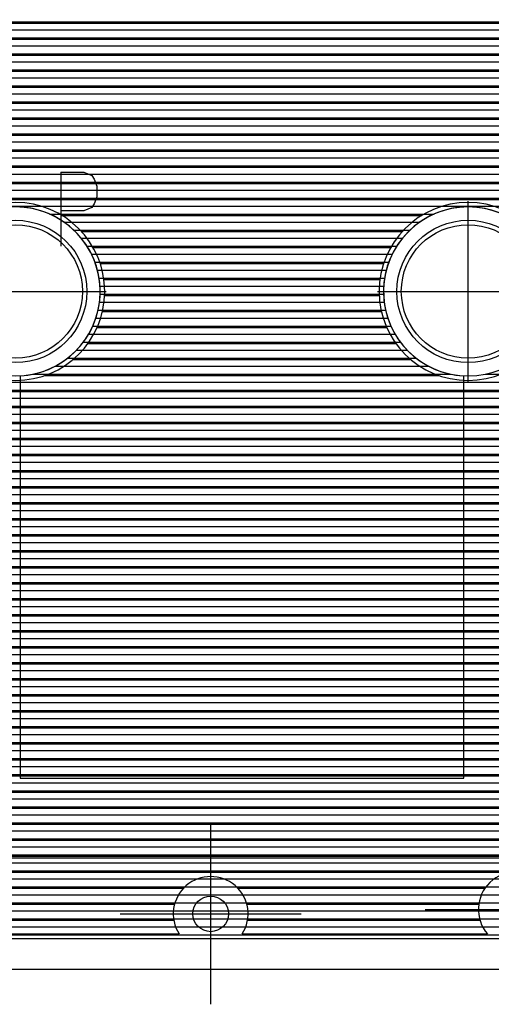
# Model space of a CAD drawing. Extents: x 25 to 291, y 23 to 136.
# Tile 6 of 147: x 38.71 to 44, y 25.01 to 36.07. Entities that reach past the tile are written whole.
import ezdxf

# ---------------------------------------------------------------- set-up
doc = ezdxf.new("R2010")
doc.units = 0
doc.layers.get('0').update_dxf_attribs({"linetype": 'CONTINUOUS'})
for name, color, linetype in [('copper_layer_2', 1, 'CONTINUOUS'), ('copper_layer_3', 3, 'CONTINUOUS'), ('copper_layer_bottom', 4, 'CONTINUOUS'), ('copper_layer_top', 5, 'CONTINUOUS'), ('drill_drawing', 6, 'CONTINUOUS'), ('silkscreen_top', 1, 'CONTINUOUS'), ('solder_mask_bottom', 1, 'CONTINUOUS'), ('solder_mask_top', 1, 'CONTINUOUS')]:
    doc.layers.add(name, color=color, linetype=linetype)

# ---------------------------------------------------------------- blocks, each defined once
blk = doc.blocks.new('D20')
blk.add_circle((0, 0), 0.2)
blk = doc.blocks.new('D28')
blk.add_circle((0, 0), 0.75)
blk = doc.blocks.new('D78')
blk.add_circle((0, 0), 0.8)

msp = doc.modelspace()

# ---------------------------------------------------------------- linework, layer by layer
at = {"layer": 'copper_layer_2', "color": 1}
for points in [[(31.725171, 125.050292), (25.750064, 125.050292), (25.750064, 25.750064), (86.050292, 25.750064)], [(33.750064, 36.049784), (50.467615, 36.049784)], [(33.750064, 35.959614), (50.576581, 35.959614)], [(33.750064, 35.869698), (67.200152, 35.869698)], [(33.750064, 35.779782), (67.200152, 35.779782)], [(33.750064, 35.689611), (67.200152, 35.689611)], [(33.750064, 35.599695), (67.200152, 35.599695)], [(33.750064, 35.509779), (47.150114, 35.509779)], [(33.750064, 35.419863), (47.029718, 35.419863)], [(33.750064, 35.329693), (46.967742, 35.329693)], [(33.750064, 35.239776), (46.93523, 35.239776)], [(33.750064, 35.14986), (46.92507, 35.14986)], [(33.750064, 35.05969), (46.935484, 35.05969)], [(33.750064, 34.969774), (46.967996, 34.969774)], [(33.750064, 34.879858), (47.030226, 34.879858)], [(33.750064, 34.789688), (47.151384, 34.789688)], [(33.750064, 34.699771), (67.200152, 34.699771)], [(33.750064, 34.609855), (67.207264, 34.609855)], [(33.750064, 34.519685), (67.243586, 34.519685)], [(33.750064, 34.429769), (67.327407, 34.429769)], [(33.750064, 34.339853), (86.050292, 34.339853)], [(33.750064, 34.249682), (86.050292, 34.249682)], [(33.750064, 34.159766), (86.050292, 34.159766)], [(33.750064, 34.06985), (86.050292, 34.06985)], [(33.750064, 33.97968), (86.050292, 33.97968)], [(39.042418, 33.889764), (43.357633, 33.889764)], [(39.202946, 33.799848), (43.197358, 33.799848)], [(39.313437, 33.709677), (43.086614, 33.709677)], [(39.397003, 33.619761), (43.003302, 33.619761)], [(39.461773, 33.529845), (42.938278, 33.529845)], [(39.512319, 33.439675), (42.887732, 33.439675)], [(39.550927, 33.349759), (42.849124, 33.349759)], [(39.579375, 33.259843), (42.82093, 33.259843)], [(39.598171, 33.169672), (42.80188, 33.169672)], [(39.608331, 33.079756), (42.791974, 33.079756)], [(39.609601, 32.98984), (42.79045, 32.98984)], [(39.602489, 32.89967), (42.797816, 32.89967)], [(39.586487, 32.809754), (42.813564, 32.809754)], [(39.561341, 32.719837), (42.83871, 32.719837)], [(39.479807, 32.539751), (42.920498, 32.539751)], [(39.526289, 32.629667), (42.874016, 32.629667)], [(39.419863, 32.449835), (42.980442, 32.449835)], [(39.343155, 32.359665), (43.05715, 32.359665)], [(39.242824, 32.269749), (43.15748, 32.269749)], [(38.852426, 32.089662), (43.547879, 32.089662)], [(39.103124, 32.179832), (43.296927, 32.179832)], [(43.932436, 32.089662), (54.460503, 32.089662)], [(33.750064, 31.999746), (54.260351, 31.999746)], [(33.750064, 31.90983), (54.119888, 31.90983)], [(33.750064, 31.81966), (54.009906, 31.81966)], [(33.750064, 31.729743), (53.920498, 31.729743)], [(33.750064, 31.639827), (53.846076, 31.639827)], [(33.750064, 31.549657), (53.783846, 31.549657)], [(33.750064, 31.459741), (53.732029, 31.459741)], [(33.750064, 31.369825), (53.688849, 31.369825)], [(33.750064, 31.279655), (53.653797, 31.279655)], [(33.750064, 31.189738), (53.625857, 31.189738)], [(33.750064, 31.099822), (53.604775, 31.099822)], [(33.750064, 31.009652), (53.590297, 31.009652)], [(33.750064, 30.919736), (48.737617, 30.919736)], [(33.750064, 30.82982), (48.572009, 30.82982)], [(33.750064, 30.739649), (48.457201, 30.739649)], [(33.750064, 30.649733), (48.369825, 30.649733)], [(33.750064, 30.559817), (48.301499, 30.559817)], [(33.750064, 30.469647), (48.247396, 30.469647)], [(33.750064, 30.379731), (48.204978, 30.379731)], [(33.750064, 30.289815), (48.172974, 30.289815)], [(33.750064, 30.199644), (48.150114, 30.199644)], [(33.750064, 30.109728), (48.136144, 30.109728)], [(33.750064, 30.019812), (48.130302, 30.019812)], [(33.750064, 29.929642), (48.132588, 29.929642)], [(33.750064, 29.839726), (48.143002, 29.839726)], [(33.750064, 29.749809), (48.161798, 29.749809)], [(33.750064, 29.659639), (48.189738, 29.659639)], [(33.750064, 29.569723), (48.22733, 29.569723)], [(33.750064, 29.479807), (48.276099, 29.479807)], [(33.750064, 29.389637), (48.337821, 29.389637)], [(33.750064, 29.299721), (48.416307, 29.299721)], [(33.750064, 29.209804), (48.517399, 29.209804)], [(33.750064, 29.119634), (48.655575, 29.119634)], [(33.750064, 29.029718), (48.887986, 29.029718)], [(33.750064, 28.939802), (55.277877, 28.939802)], [(33.750064, 28.849632), (55.224028, 28.849632)], [(33.750064, 28.759716), (53.774956, 28.759716)], [(33.750064, 28.669799), (53.654559, 28.669799)], [(33.750064, 28.579629), (53.592837, 28.579629)], [(33.750064, 28.489713), (53.560325, 28.489713)], [(33.750064, 28.399797), (53.550165, 28.399797)], [(33.750064, 28.309627), (53.560325, 28.309627)], [(33.750064, 28.21971), (53.593091, 28.21971)], [(33.750064, 28.129794), (53.655321, 28.129794)], [(33.750064, 28.039624), (53.77648, 28.039624)], [(33.750064, 27.949708), (55.18161, 27.949708)], [(33.750064, 27.859792), (55.224282, 27.859792)], [(33.750064, 27.769622), (55.278385, 27.769622)], [(33.750064, 27.679705), (55.346203, 27.679705)], [(33.750064, 27.589789), (55.431293, 27.589789)], [(33.750064, 27.499619), (55.541021, 27.499619)], [(25.750064, 27.409703), (55.693167, 27.409703)], [(25.750064, 27.319787), (55.975108, 27.319787)], [(25.750064, 27.229616), (86.050292, 27.229616)], [(25.750064, 27.1397), (86.050292, 27.1397)], [(25.750064, 27.049784), (86.050292, 27.049784)], [(25.750064, 26.959614), (86.050292, 26.959614)], [(25.750064, 26.869698), (86.050292, 26.869698)], [(25.750064, 26.779782), (86.050292, 26.779782)], [(25.750064, 26.689611), (86.050292, 26.689611)], [(25.750064, 26.599695), (86.050292, 26.599695)], [(25.750064, 26.509779), (86.050292, 26.509779)], [(25.750064, 26.419609), (86.050292, 26.419609)], [(25.750064, 26.329693), (86.050292, 26.329693)], [(25.750064, 26.239776), (86.050292, 26.239776)], [(25.750064, 26.149606), (86.050292, 26.149606)], [(25.750064, 26.05969), (86.050292, 26.05969)], [(25.750064, 25.969774), (86.050292, 25.969774)], [(25.750064, 25.879604), (86.050292, 25.879604)], [(25.750064, 25.789688), (86.050292, 25.789688)]]:
    msp.add_lwpolyline(points, dxfattribs=at)
for points in [[(39.610109, 33.020066), (39.610109, 33.020066), (39.610109, 33.020066, 1), (37.710185, 33.020066), (37.710185, 33.020066), (37.710185, 33.020066, 1), (39.610109, 33.020066), (39.610109, 33.020066)], [(39.610109, 33.020066), (39.610109, 33.020066), (39.610109, 33.020066, 1), (37.710185, 33.020066), (37.710185, 33.020066), (37.710185, 33.020066, 1), (39.610109, 33.020066), (39.610109, 33.020066)], [(44.690119, 33.020066), (44.690119, 33.020066), (44.690119, 33.020066, 1), (42.790196, 33.020066), (42.790196, 33.020066), (42.790196, 33.020066, 1), (44.690119, 33.020066), (44.690119, 33.020066)], [(44.690119, 33.020066), (44.690119, 33.020066), (44.690119, 33.020066, 1), (42.790196, 33.020066), (42.790196, 33.020066), (42.790196, 33.020066, 1), (44.690119, 33.020066), (44.690119, 33.020066)]]:
    msp.add_lwpolyline(points, format="xyb", dxfattribs=at)
at = {"layer": 'copper_layer_3', "color": 3}
for points in [[(33.800102, 36.034798), (49.691389, 36.034798)], [(33.800102, 35.854712), (46.100076, 35.854712)], [(33.800102, 35.674625), (45.943104, 35.674625)], [(33.800102, 35.494793), (45.905004, 35.494793)], [(33.800102, 35.314707), (45.948184, 35.314707)], [(33.800102, 35.13462), (46.117856, 35.13462)], [(33.800102, 34.954788), (46.919736, 34.954788)], [(33.800102, 34.774702), (47.076962, 34.774702)], [(33.800102, 34.594615), (51.742189, 34.594615)], [(33.800102, 34.414783), (51.681991, 34.414783)], [(35.383795, 34.234696), (51.704343, 34.234696)], [(35.481839, 34.05461), (51.82855, 34.05461)], [(39.179324, 33.874778), (43.22098, 33.874778)], [(39.398273, 33.694691), (43.002032, 33.694691)], [(39.529083, 33.514859), (42.870968, 33.514859)], [(39.609347, 33.334773), (42.790958, 33.334773)], [(39.651003, 33.154686), (42.749301, 33.154686)], [(39.659131, 32.974854), (42.741173, 32.974854)], [(39.634493, 32.794768), (42.765812, 32.794768)], [(39.574295, 32.614681), (42.82601, 32.614681)], [(39.470917, 32.434849), (42.929388, 32.434849)], [(39.303785, 32.254763), (43.09652, 32.254763)], [(38.986284, 32.074676), (43.414021, 32.074676)], [(33.800102, 31.894844), (46.627635, 31.894844)], [(33.800102, 31.714757), (46.503937, 31.714757)], [(33.800102, 31.534671), (46.482093, 31.534671)], [(33.800102, 31.354839), (46.542545, 31.354839)], [(33.800102, 31.174752), (46.773178, 31.174752)], [(33.800102, 30.994666), (48.794006, 30.994666)], [(33.800102, 30.814834), (48.467615, 30.814834)], [(35.433833, 30.634747), (48.293625, 30.634747)], [(35.531877, 30.454661), (48.183642, 30.454661)], [(35.538227, 30.274829), (48.116586, 30.274829)], [(35.458471, 30.094742), (48.084328, 30.094742)], [(33.800102, 29.914656), (45.928118, 29.914656)], [(33.800102, 29.734823), (45.78664, 29.734823)], [(33.800102, 29.554737), (45.755652, 29.554737)], [(33.800102, 29.374651), (45.805944, 29.374651)], [(33.800102, 29.194818), (45.996952, 29.194818)], [(33.800102, 29.014732), (48.767082, 29.014732)], [(33.800102, 28.834646), (53.83363, 28.834646)], [(33.800102, 28.654813), (52.814834, 28.654813)], [(33.800102, 28.474727), (52.682753, 28.474727)], [(33.800102, 28.294641), (52.656083, 28.294641)], [(33.800102, 28.114808), (52.711455, 28.114808)], [(33.800102, 27.934722), (52.91999, 27.934722)], [(33.800102, 27.754636), (55.228346, 27.754636)], [(33.800102, 27.574803), (55.374905, 27.574803)], [(35.974346, 27.394717), (46.775718, 27.394717)], [(36.079248, 27.21463), (46.671069, 27.21463)], [(36.089916, 27.034798), (46.660147, 27.034798)], [(36.016002, 26.854712), (46.734315, 26.854712)], [(33.780036, 26.674625), (52.908052, 26.674625)], [(33.842774, 26.494793), (44.258319, 26.494793)], [(37.928372, 26.314707), (40.545847, 26.314707)], [(41.154178, 26.314707), (43.93015, 26.314707)], [(38.048006, 26.13462), (40.444755, 26.13462)], [(41.255525, 26.13462), (43.859284, 26.13462)], [(38.067564, 25.954788), (40.436119, 25.954788)], [(41.264161, 25.954788), (43.872746, 25.954788)], [(38.019304, 25.800102), (40.495301, 25.800102)], [(41.204724, 25.800102), (43.957582, 25.800102)]]:
    msp.add_lwpolyline(points, dxfattribs=at)
for points in [[(39.660147, 33.020066), (39.660147, 33.020066), (39.660147, 33.020066, 1), (37.660147, 33.020066), (37.660147, 33.020066), (37.660147, 33.020066, 1), (39.660147, 33.020066), (39.660147, 33.020066)], [(39.660147, 33.020066), (39.660147, 33.020066), (39.660147, 33.020066, 1), (37.660147, 33.020066), (37.660147, 33.020066), (37.660147, 33.020066, 1), (39.660147, 33.020066), (39.660147, 33.020066)], [(44.740157, 33.020066), (44.740157, 33.020066), (44.740157, 33.020066, 1), (42.740157, 33.020066), (42.740157, 33.020066), (42.740157, 33.020066, 1), (44.740157, 33.020066), (44.740157, 33.020066)], [(44.740157, 33.020066), (44.740157, 33.020066), (44.740157, 33.020066, 1), (42.740157, 33.020066), (42.740157, 33.020066), (42.740157, 33.020066, 1), (44.740157, 33.020066), (44.740157, 33.020066)], [(41.204724, 25.800102), (41.204724, 25.800102), (41.204724, 25.800102, 1.818421), (40.495301, 25.800102), (40.495301, 25.800102)], [(44.592583, 25.800102), (44.592583, 25.800102), (44.592583, 25.800102, 2.188197), (43.957582, 25.800102), (43.957582, 25.800102)]]:
    msp.add_lwpolyline(points, format="xyb", dxfattribs=at)
at = {"layer": 'copper_layer_bottom', "color": 4}
for points in [[(31.725171, 125.050292), (25.750064, 125.050292), (25.750064, 25.750064), (86.050292, 25.750064)], [(33.750064, 36.049784), (59.847346, 36.049784)], [(33.750064, 35.959614), (68.823724, 35.959614)], [(33.750064, 35.869698), (68.75743, 35.869698)], [(33.750064, 35.779782), (68.719329, 35.779782)], [(33.750064, 35.689611), (68.701803, 35.689611)], [(33.750064, 35.599695), (47.307595, 35.599695)], [(33.750064, 35.509779), (47.05461, 35.509779)], [(33.750064, 35.419863), (46.964948, 35.419863)], [(33.750064, 35.329693), (46.912624, 35.329693)], [(33.750064, 35.239776), (46.884176, 35.239776)], [(33.750064, 35.14986), (46.875032, 35.14986)], [(33.750064, 35.05969), (46.884176, 35.05969)], [(33.750064, 34.969774), (46.912878, 34.969774)], [(33.750064, 34.879858), (46.965456, 34.879858)], [(33.750064, 34.789688), (47.055626, 34.789688)], [(33.750064, 34.699771), (47.280417, 34.699771)], [(33.750064, 34.609855), (47.370333, 34.609855)], [(33.750064, 34.519685), (47.460503, 34.519685)], [(33.750064, 34.429769), (47.550419, 34.429769)], [(33.750064, 34.339853), (47.640335, 34.339853)], [(33.750064, 34.249682), (47.730505, 34.249682)], [(33.750064, 34.159766), (47.820422, 34.159766)], [(33.750064, 34.06985), (47.910338, 34.06985)], [(33.750064, 33.97968), (48.000508, 33.97968)], [(39.042418, 33.889764), (43.357633, 33.889764)], [(39.202946, 33.799848), (43.197358, 33.799848)], [(39.313437, 33.709677), (43.086614, 33.709677)], [(39.397003, 33.619761), (43.003302, 33.619761)], [(39.461773, 33.529845), (42.938278, 33.529845)], [(39.512319, 33.439675), (42.887732, 33.439675)], [(39.550927, 33.349759), (42.849124, 33.349759)], [(39.579375, 33.259843), (42.82093, 33.259843)], [(39.598171, 33.169672), (42.80188, 33.169672)], [(39.608331, 33.079756), (42.791974, 33.079756)], [(39.609601, 32.98984), (42.79045, 32.98984)], [(39.602489, 32.89967), (42.797816, 32.89967)], [(39.586487, 32.809754), (42.813564, 32.809754)], [(39.561341, 32.719837), (42.83871, 32.719837)], [(39.479807, 32.539751), (42.920498, 32.539751)], [(39.526289, 32.629667), (42.874016, 32.629667)], [(39.419863, 32.449835), (42.980442, 32.449835)], [(39.343155, 32.359665), (43.05715, 32.359665)], [(39.242824, 32.269749), (43.15748, 32.269749)], [(38.852426, 32.089662), (43.547879, 32.089662)], [(39.103124, 32.179832), (43.296927, 32.179832)], [(43.932436, 32.089662), (54.460503, 32.089662)], [(33.750064, 31.999746), (54.260351, 31.999746)], [(33.750064, 31.90983), (54.119888, 31.90983)], [(33.750064, 31.81966), (54.009906, 31.81966)], [(33.750064, 31.729743), (53.920498, 31.729743)], [(33.750064, 31.639827), (53.846076, 31.639827)], [(33.750064, 31.549657), (53.783846, 31.549657)], [(33.750064, 31.459741), (53.732029, 31.459741)], [(33.750064, 31.369825), (53.688849, 31.369825)], [(33.750064, 31.279655), (53.653797, 31.279655)], [(33.750064, 31.189738), (53.625857, 31.189738)], [(33.750064, 31.099822), (53.604775, 31.099822)], [(33.750064, 31.009652), (53.590297, 31.009652)], [(33.750064, 30.919736), (48.737617, 30.919736)], [(33.750064, 30.82982), (48.572009, 30.82982)], [(33.750064, 30.739649), (48.457201, 30.739649)], [(33.750064, 30.649733), (48.369825, 30.649733)], [(33.750064, 30.559817), (48.301499, 30.559817)], [(33.750064, 30.469647), (48.247396, 30.469647)], [(33.750064, 30.379731), (48.204978, 30.379731)], [(33.750064, 30.289815), (48.172974, 30.289815)], [(33.750064, 30.199644), (48.150114, 30.199644)], [(33.750064, 30.109728), (48.136144, 30.109728)], [(33.750064, 30.019812), (48.130302, 30.019812)], [(33.750064, 29.929642), (48.132588, 29.929642)], [(33.750064, 29.839726), (48.143002, 29.839726)], [(33.750064, 29.749809), (48.161798, 29.749809)], [(33.750064, 29.659639), (48.189738, 29.659639)], [(33.750064, 29.569723), (48.22733, 29.569723)], [(33.750064, 29.479807), (48.276099, 29.479807)], [(33.750064, 29.389637), (48.337821, 29.389637)], [(33.750064, 29.299721), (48.416307, 29.299721)], [(33.750064, 29.209804), (48.517399, 29.209804)], [(33.750064, 29.119634), (48.655575, 29.119634)], [(33.750064, 29.029718), (48.887986, 29.029718)], [(33.750064, 28.939802), (55.277877, 28.939802)], [(33.750064, 28.849632), (53.93269, 28.849632)], [(33.750064, 28.759716), (53.679705, 28.759716)], [(33.750064, 28.669799), (53.589789, 28.669799)], [(33.750064, 28.579629), (53.537465, 28.579629)], [(33.750064, 28.489713), (53.509017, 28.489713)], [(33.750064, 28.399797), (53.500127, 28.399797)], [(33.750064, 28.309627), (53.509271, 28.309627)], [(33.750064, 28.21971), (53.537719, 28.21971)], [(33.750064, 28.129794), (53.590297, 28.129794)], [(33.750064, 28.039624), (53.680467, 28.039624)], [(33.750064, 27.949708), (55.18161, 27.949708)], [(33.750064, 27.859792), (55.224282, 27.859792)], [(33.750064, 27.769622), (55.278385, 27.769622)], [(33.750064, 27.679705), (55.346203, 27.679705)], [(33.750064, 27.589789), (55.431293, 27.589789)], [(33.750064, 27.499619), (55.541021, 27.499619)], [(25.750064, 27.409703), (55.693167, 27.409703)], [(25.750064, 27.319787), (55.975108, 27.319787)], [(25.750064, 27.229616), (86.050292, 27.229616)], [(25.750064, 27.1397), (86.050292, 27.1397)], [(25.750064, 27.049784), (86.050292, 27.049784)], [(25.750064, 26.959614), (86.050292, 26.959614)], [(25.750064, 26.869698), (86.050292, 26.869698)], [(25.750064, 26.779782), (86.050292, 26.779782)], [(25.750064, 26.689611), (86.050292, 26.689611)], [(25.750064, 26.599695), (86.050292, 26.599695)], [(25.750064, 26.509779), (86.050292, 26.509779)], [(25.750064, 26.419609), (86.050292, 26.419609)], [(25.750064, 26.329693), (86.050292, 26.329693)], [(25.750064, 26.239776), (86.050292, 26.239776)], [(25.750064, 26.149606), (86.050292, 26.149606)], [(25.750064, 26.05969), (86.050292, 26.05969)], [(25.750064, 25.969774), (86.050292, 25.969774)], [(25.750064, 25.879604), (86.050292, 25.879604)], [(25.750064, 25.789688), (86.050292, 25.789688)]]:
    msp.add_lwpolyline(points, dxfattribs=at)
for points in [[(39.610109, 33.020066), (39.610109, 33.020066), (39.610109, 33.020066, 1), (37.710185, 33.020066), (37.710185, 33.020066), (37.710185, 33.020066, 1), (39.610109, 33.020066), (39.610109, 33.020066)], [(39.610109, 33.020066), (39.610109, 33.020066), (39.610109, 33.020066, 1), (37.710185, 33.020066), (37.710185, 33.020066), (37.710185, 33.020066, 1), (39.610109, 33.020066), (39.610109, 33.020066)], [(44.690119, 33.020066), (44.690119, 33.020066), (44.690119, 33.020066, 1), (42.790196, 33.020066), (42.790196, 33.020066), (42.790196, 33.020066, 1), (44.690119, 33.020066), (44.690119, 33.020066)], [(44.690119, 33.020066), (44.690119, 33.020066), (44.690119, 33.020066, 1), (42.790196, 33.020066), (42.790196, 33.020066), (42.790196, 33.020066, 1), (44.690119, 33.020066), (44.690119, 33.020066)]]:
    msp.add_lwpolyline(points, format="xyb", dxfattribs=at)
at = {"layer": 'copper_layer_top', "color": 5}
for points in [[(31.725171, 125.050292), (25.750064, 125.050292), (25.750064, 25.750064), (86.050292, 25.750064)], [(33.750064, 36.049784), (46.800102, 36.049784)], [(33.750064, 35.959614), (46.800102, 35.959614)], [(33.750064, 35.869698), (46.800102, 35.869698)], [(33.750064, 35.779782), (46.800102, 35.779782)], [(33.750064, 35.689611), (46.800102, 35.689611)], [(33.750064, 35.599695), (46.800102, 35.599695)], [(33.750064, 35.509779), (46.800102, 35.509779)], [(33.750064, 35.419863), (46.800102, 35.419863)], [(33.750064, 35.329693), (46.800102, 35.329693)], [(33.750064, 35.239776), (46.800102, 35.239776)], [(33.750064, 35.14986), (46.800102, 35.14986)], [(33.750064, 35.05969), (46.800102, 35.05969)], [(33.750064, 34.969774), (46.800102, 34.969774)], [(33.750064, 34.879858), (46.800102, 34.879858)], [(33.750064, 34.789688), (46.800102, 34.789688)], [(33.750064, 34.699771), (46.792228, 34.699771)], [(33.750064, 34.609855), (46.701295, 34.609855)], [(33.750064, 34.519685), (46.680213, 34.519685)], [(33.750064, 34.429769), (46.680213, 34.429769)], [(33.750064, 34.339853), (46.680213, 34.339853)], [(33.750064, 34.249682), (46.680213, 34.249682)], [(33.750064, 34.159766), (46.680213, 34.159766)], [(33.750064, 34.06985), (46.680213, 34.06985)], [(33.750064, 33.97968), (46.680213, 33.97968)], [(39.042418, 33.889764), (43.357633, 33.889764)], [(39.202946, 33.799848), (43.197358, 33.799848)], [(39.313437, 33.709677), (43.086614, 33.709677)], [(39.397003, 33.619761), (43.003302, 33.619761)], [(39.461773, 33.529845), (42.938278, 33.529845)], [(39.512319, 33.439675), (42.887732, 33.439675)], [(39.550927, 33.349759), (42.849124, 33.349759)], [(39.579375, 33.259843), (42.82093, 33.259843)], [(39.598171, 33.169672), (42.80188, 33.169672)], [(39.608331, 33.079756), (42.791974, 33.079756)], [(39.609601, 32.98984), (42.79045, 32.98984)], [(39.602489, 32.89967), (42.797816, 32.89967)], [(39.586487, 32.809754), (42.813564, 32.809754)], [(39.561341, 32.719837), (42.83871, 32.719837)], [(39.479807, 32.539751), (42.920498, 32.539751)], [(39.526289, 32.629667), (42.874016, 32.629667)], [(39.419863, 32.449835), (42.980442, 32.449835)], [(39.343155, 32.359665), (43.05715, 32.359665)], [(39.242824, 32.269749), (43.15748, 32.269749)], [(38.852426, 32.089662), (43.547879, 32.089662)], [(39.103124, 32.179832), (43.296927, 32.179832)], [(38.710185, 32.071374), (38.710185, 27.550165), (43.690119, 27.550165), (43.690119, 32.071374)], [(38.710185, 31.999746), (43.690119, 31.999746)], [(38.710185, 31.90983), (43.690119, 31.90983)], [(38.710185, 31.81966), (43.690119, 31.81966)], [(38.710185, 31.729743), (43.690119, 31.729743)], [(38.710185, 31.639827), (43.690119, 31.639827)], [(38.710185, 31.549657), (43.690119, 31.549657)], [(38.710185, 31.459741), (43.690119, 31.459741)], [(38.710185, 31.369825), (43.690119, 31.369825)], [(38.710185, 31.279655), (43.690119, 31.279655)], [(38.710185, 31.189738), (43.690119, 31.189738)], [(38.710185, 31.099822), (43.690119, 31.099822)], [(38.710185, 31.009652), (43.690119, 31.009652)], [(38.710185, 30.919736), (43.690119, 30.919736)], [(38.710185, 30.82982), (43.690119, 30.82982)], [(38.710185, 30.739649), (43.690119, 30.739649)], [(38.710185, 30.649733), (43.690119, 30.649733)], [(38.710185, 30.559817), (43.690119, 30.559817)], [(38.710185, 30.469647), (43.690119, 30.469647)], [(38.710185, 30.379731), (43.690119, 30.379731)], [(38.710185, 30.289815), (43.690119, 30.289815)], [(38.710185, 30.199644), (43.690119, 30.199644)], [(38.710185, 30.109728), (43.690119, 30.109728)], [(38.710185, 30.019812), (43.690119, 30.019812)], [(38.710185, 29.929642), (43.690119, 29.929642)], [(38.710185, 29.839726), (43.690119, 29.839726)], [(38.710185, 29.749809), (43.690119, 29.749809)], [(38.710185, 29.659639), (43.690119, 29.659639)], [(38.710185, 29.569723), (43.690119, 29.569723)], [(38.710185, 29.479807), (43.690119, 29.479807)], [(38.710185, 29.389637), (43.690119, 29.389637)], [(38.710185, 29.299721), (43.690119, 29.299721)], [(38.710185, 29.209804), (43.690119, 29.209804)], [(38.710185, 29.119634), (43.690119, 29.119634)], [(38.710185, 29.029718), (43.690119, 29.029718)], [(38.710185, 28.939802), (43.690119, 28.939802)], [(38.710185, 28.849632), (43.690119, 28.849632)], [(38.710185, 28.759716), (43.690119, 28.759716)], [(38.710185, 28.669799), (43.690119, 28.669799)], [(38.710185, 28.579629), (43.690119, 28.579629)], [(38.710185, 28.489713), (43.690119, 28.489713)], [(38.710185, 28.399797), (43.690119, 28.399797)], [(38.710185, 28.309627), (43.690119, 28.309627)], [(38.710185, 28.21971), (43.690119, 28.21971)], [(38.710185, 28.129794), (43.690119, 28.129794)], [(38.710185, 28.039624), (43.690119, 28.039624)], [(38.710185, 27.949708), (43.690119, 27.949708)], [(38.710185, 27.859792), (43.690119, 27.859792)], [(38.710185, 27.769622), (43.690119, 27.769622)], [(38.710185, 27.679705), (43.690119, 27.679705)], [(38.710185, 27.589789), (43.690119, 27.589789)], [(25.750064, 26.599695), (53.530099, 26.599695)], [(45.800102, 26.649987), (36.599949, 26.649987)], [(25.750064, 26.509779), (53.530099, 26.509779)], [(25.750064, 26.419609), (53.532893, 26.419609)], [(25.750064, 26.329693), (53.580137, 26.329693)], [(25.750064, 26.239776), (86.050292, 26.239776)], [(25.750064, 26.149606), (86.050292, 26.149606)], [(25.750064, 26.05969), (86.050292, 26.05969)], [(25.750064, 25.969774), (86.050292, 25.969774)], [(25.750064, 25.879604), (86.050292, 25.879604)], [(25.750064, 25.789688), (86.050292, 25.789688)]]:
    msp.add_lwpolyline(points, dxfattribs=at)
for points in [[(38.710185, 32.071374), (38.710185, 32.071374), (38.710185, 32.071374, 8.540643), (38.278385, 32.150114), (38.278385, 32.150114)], [(44.121666, 32.150114), (44.121666, 32.150114), (44.121666, 32.150114, 8.545032), (43.690119, 32.071374), (43.690119, 32.071374)]]:
    msp.add_lwpolyline(points, format="xyb", dxfattribs=at)
at = {"layer": 'drill_drawing', "color": 6}
for points in [[(25.400051, 25.400051), (25.400051, 125.400305), (31.725171, 125.400305), (31.725171, 126.700279), (39.474981, 126.700279), (39.474981, 125.400305), (71.600203, 125.400305), (71.600203, 123.400305), (79.200152, 123.400305), (79.200152, 125.400305), (86.400051, 125.400305), (86.400051, 25.400051), (25.400051, 25.400051)], [(39.168148, 34.361443), (39.168148, 33.528067)], [(39.168148, 34.361443), (39.427737, 34.361443), (39.514351, 34.321819), (39.543307, 34.282195), (39.572263, 34.202692), (39.572263, 34.08382)], [(39.572263, 34.08382), (39.543307, 34.004318), (39.514351, 33.964694), (39.427737, 33.92507)], [(43.740157, 32.004064), (43.740157, 34.036068)], [(39.427737, 33.92507), (39.168148, 33.92507)], [(37.644145, 33.020066), (39.676149, 33.020066)], [(42.724155, 33.020066), (44.75616, 33.020066)], [(40.85014, 25.009144), (40.85014, 27.041148)], [(39.834138, 26.025146), (41.866142, 26.025146)], [(43.259081, 26.07493), (45.291085, 26.07493)]]:
    msp.add_lwpolyline(points, dxfattribs=at)
at = {"layer": 'silkscreen_top', "color": 1}
msp.add_lwpolyline([(36.700025, 27.500127), (36.700025, 26.800102), (38.100076, 26.800102), (38.100076, 26.599949), (44.299975, 26.599949), (44.299975, 26.800102), (45.700025, 26.800102), (45.700025, 27.500127)], dxfattribs=at)

# ---------------------------------------------------------------- block references
at = {"layer": 'copper_layer_2'}
msp.add_blockref('D20', (40.85014, 26.025146), dxfattribs=at)
at = {"layer": 'copper_layer_bottom'}
for name, p in [('D28', (38.660147, 33.020066)), ('D28', (43.740157, 33.020066)), ('D20', (40.85014, 26.025146))]:
    msp.add_blockref(name, p, dxfattribs=at)
at = {"layer": 'copper_layer_top'}
for name, p in [('D28', (38.660147, 33.020066)), ('D28', (43.740157, 33.020066)), ('D20', (40.85014, 26.025146))]:
    msp.add_blockref(name, p, dxfattribs=at)
at = {"layer": 'solder_mask_bottom'}
for p in [(38.660147, 33.020066), (43.740157, 33.020066)]:
    msp.add_blockref('D78', p, dxfattribs=at)
at = {"layer": 'solder_mask_top'}
for p in [(38.660147, 33.020066), (43.740157, 33.020066)]:
    msp.add_blockref('D78', p, dxfattribs=at)

doc.saveas('drawing.dxf')
